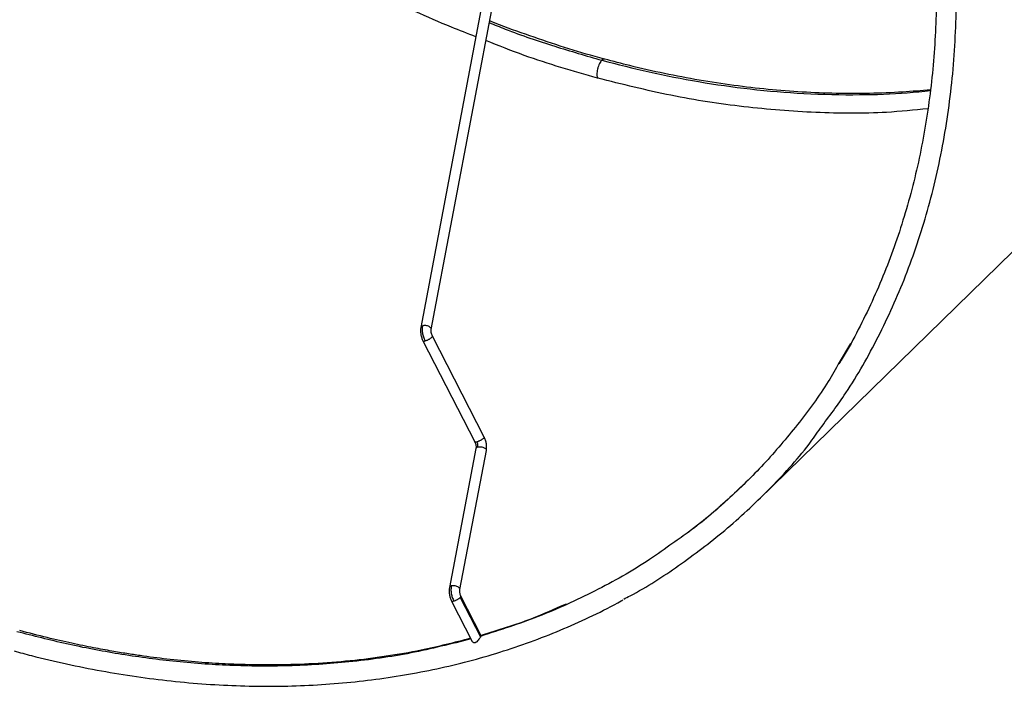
# Paper-space layout '_Trimétrica' of a CAD drawing. Header units: millimetres. Extents: x -414 to 138, y -368 to 179.
# Tile 2 of 5: x -236 to -51, y -368 to -243. Entities that reach past the tile are written whole.
import ezdxf

# ---------------------------------------------------------------- set-up
doc = ezdxf.new("R2010")
doc.units = ezdxf.units.MM

psp = doc.layouts.new('_Trimétrica')

# ---------------------------------------------------------------- linework, layer by layer
at = {"color": 7, "linetype": 'Continuous', "lineweight": 25}
for p, q in [((-128.32, -131.34), (-160.4, -300.68)), ((-158.43, -301.05), (-126.36, -131.71)), ((-96.75, -333.04), (13.39, -225.54)), ((-159.99, -303.21), (-150.25, -322.22)), ((-148.47, -321.31), (-158.22, -302.29)), ((-79.48, -303.71), (-81.6, -307.3)), ((-150.03, -323.47), (-155.02, -349.61)), ((-153.06, -349.98), (-148.06, -323.84)), ((-99.55, -330.17), (-100.5, -331.06)), ((-154.61, -352.15), (-150.7, -359.79)), ((-152.96, -351.47), (-149.15, -358.91)), ((-149.02, -358.67), (-152.84, -351.22)), ((-149.05, -358.75), (-149.15, -358.91))]:
    psp.add_line(p, q, dxfattribs=at)
for points, knots in [([(-85.15, -319.63), (-83.52, -317.45), (-79.48, -312.05), (-74.1, -302.48), (-68.92, -291.05), (-64.8, -278.76), (-61.8, -265.75), (-59.97, -252.13), (-59.36, -238.04), (-59.97, -223.61), (-61.8, -209), (-64.8, -194.36), (-68.92, -179.84), (-74.08, -165.58), (-80.17, -151.7), (-87.1, -138.33), (-94.74, -125.55), (-102.98, -113.45), (-111.7, -102.07), (-120.79, -91.46), (-130.13, -81.63), (-139.64, -72.6), (-149.21, -64.36), (-158.77, -56.89), (-168.26, -50.16), (-177.61, -44.14), (-187.35, -38.46), (-197.42, -33.2), (-207.77, -28.44), (-217.71, -24.45), (-227.22, -21.12), (-233.42, -19.34), (-236.45, -18.48)], [0, 0, 0, 0, 0.025314, 0.062756, 0.100826, 0.139413, 0.178397, 0.21765, 0.257039, 0.296429, 0.335682, 0.374666, 0.413253, 0.451322, 0.488765, 0.525481, 0.561386, 0.596405, 0.630479, 0.66356, 0.695615, 0.726621, 0.756563, 0.78544, 0.813257, 0.840024, 0.86576, 0.895314, 0.923461, 0.950254, 0.975747, 1, 1, 1, 1]), ([(-130.46, -86.46), (-128.56, -88.45), (-125.9, -91.22), (-122.1, -95.42), (-118.95, -99.03), (-115.29, -103.41), (-111.55, -108.09), (-107.76, -113.08), (-103.98, -118.32), (-100.26, -123.77), (-96.63, -129.4), (-93.12, -135.2), (-89.75, -141.13), (-86.54, -147.18), (-83.49, -153.34), (-80.63, -159.59), (-77.96, -165.92), (-75.49, -172.31), (-73.24, -178.75), (-71.2, -185.23), (-69.38, -191.74), (-67.8, -198.26), (-66.44, -204.79), (-65.33, -211.32), (-64.45, -217.83), (-63.82, -224.31), (-63.43, -230.75), (-63.29, -237.15), (-63.4, -243.5), (-63.76, -249.77), (-64.38, -255.97), (-65.24, -262.09), (-66.36, -268.11), (-67.73, -274.03), (-69.35, -279.83), (-71.22, -285.52), (-73.34, -291.07), (-75.71, -296.49), (-78.34, -301.75), (-80.33, -305.42), (-81.51, -307.29), (-81.66, -307.52)], [0, 0, 0, 0, 0.030564, 0.042711, 0.062906, 0.083845, 0.106288, 0.129701, 0.15387, 0.178622, 0.203836, 0.229422, 0.25531, 0.281449, 0.307799, 0.334326, 0.361006, 0.387817, 0.414742, 0.441769, 0.468885, 0.496082, 0.523352, 0.55069, 0.57809, 0.60555, 0.633066, 0.660638, 0.688264, 0.715944, 0.743679, 0.771471, 0.79932, 0.827229, 0.855201, 0.883238, 0.911344, 0.939523, 0.967777, 0.996109, 1, 1, 1, 1]), ([(-150.04, -245.98), (-151.58, -245.39), (-157.7, -243.08), (-168.24, -238.01), (-181.56, -230.81), (-194.54, -222.63), (-207.1, -213.6), (-219.17, -203.77), (-230.67, -193.2), (-241.54, -181.94), (-251.69, -170.08), (-261.09, -157.69), (-269.63, -144.82), (-276.5, -133.18), (-280.12, -125.73), (-281.54, -122.81)], [0, 0, 0, 0, 0.028041, 0.111504, 0.194967, 0.278429, 0.361892, 0.445355, 0.528818, 0.61228, 0.695743, 0.779206, 0.862669, 0.946131, 1, 1, 1, 1]), ([(-147.5, -243.34), (-146.5, -243.74), (-142.42, -245.41), (-135.34, -247.81), (-129.27, -249.56), (-126.31, -250.42)], [0, 0, 0, 0, 0.142333, 0.581866, 1, 1, 1, 1]), ([(-125.78, -250.18), (-126.39, -250.02), (-129.18, -249.29), (-134.14, -247.77), (-140.67, -245.56), (-145.11, -243.95), (-147.35, -243.03), (-147.44, -242.99)], [0, 0, 0, 0, 0.083608, 0.385233, 0.68673, 0.988077, 1, 1, 1, 1]), ([(-127.12, -253.78), (-131.73, -252.46), (-138.77, -250.46), (-145.74, -247.67), (-148.14, -246.71)], [0, 0, 0, 0, 0.655385, 1, 1, 1, 1]), ([(-125.79, -250.2), (-125.79, -250.2), (-125.84, -250.17), (-126.01, -250.19), (-126.19, -250.33), (-126.31, -250.42)], [0, 0, 0, 0, 0.00115, 0.349004, 1, 1, 1, 1]), ([(-64.42, -255.97), (-66.17, -256.13), (-69.96, -256.47), (-75.9, -256.68), (-82.2, -256.69), (-88.58, -256.44), (-95, -255.94), (-101.47, -255.19), (-107.98, -254.19), (-114.5, -252.94), (-120.44, -251.62), (-124.21, -250.6), (-125.78, -250.18)], [0, 0, 0, 0, 0.089185, 0.193731, 0.298241, 0.402718, 0.507162, 0.611573, 0.715954, 0.820301, 0.924616, 1, 1, 1, 1]), ([(-126.31, -250.42), (-126.38, -250.49), (-126.53, -250.66), (-126.75, -251.04), (-126.96, -251.51), (-127.13, -252.06), (-127.23, -252.61), (-127.25, -253.11), (-127.21, -253.5), (-127.15, -253.69), (-127.12, -253.78)], [0, 0, 0, 0, 0.109858, 0.231734, 0.363183, 0.5, 0.636817, 0.768266, 0.890142, 1, 1, 1, 1]), ([(-126.31, -250.42), (-123.35, -251.18), (-117.27, -252.74), (-107.94, -254.54), (-98.2, -255.93), (-88.06, -256.78), (-78.2, -256.97), (-70.26, -256.73), (-65.89, -256.25), (-64.44, -256.09)], [0, 0, 0, 0, 0.1404266, 0.2880398, 0.4431741, 0.6061507, 0.7772684, 0.9262864, 1, 1, 1, 1]), ([(-64.93, -259.54), (-67.52, -259.8), (-74.41, -260.49), (-86, -260.39), (-99.55, -259.33), (-113.29, -257.23), (-122.51, -254.93), (-127.12, -253.78)], [0, 0, 0, 0, 0.130799, 0.348099, 0.565399, 0.7827, 1, 1, 1, 1]), ([(-159.64, -300.33), (-159.71, -300.33), (-159.86, -300.33), (-159.98, -300.36), (-160.04, -300.37)], [0, 0, 0, 0, 0.514821, 1, 1, 1, 1]), ([(-158.45, -301.05), (-158.44, -301.01), (-158.42, -300.91), (-158.52, -300.75), (-158.7, -300.59), (-158.97, -300.45), (-159.3, -300.35), (-159.52, -300.34), (-159.64, -300.33)], [0, 0, 0, 0, 0.1224137, 0.2989485, 0.4605335, 0.631371, 0.8145653, 1, 1, 1, 1]), ([(-160.4, -300.68), (-160.43, -300.88), (-160.48, -301.28), (-160.42, -301.95), (-160.26, -302.62), (-160.08, -303.02), (-159.99, -303.21)], [0, 0, 0, 0, 0.248204, 0.503013, 0.756278, 1, 1, 1, 1]), ([(-160.04, -300.37), (-160.11, -300.4), (-160.27, -300.46), (-160.39, -300.58), (-160.39, -300.66), (-160.39, -300.68)], [0, 0, 0, 0, 0.410039, 0.849229, 1, 1, 1, 1]), ([(-159.57, -303.21), (-159.67, -302.98), (-159.88, -302.53), (-160.06, -301.78), (-160.13, -301.04), (-160.07, -300.59), (-160.04, -300.37)], [0, 0, 0, 0, 0.2459732, 0.5, 0.7540268, 1, 1, 1, 1]), ([(-158.22, -302.29), (-158.26, -302.19), (-158.36, -301.98), (-158.44, -301.65), (-158.47, -301.33), (-158.45, -301.14), (-158.43, -301.05)], [0, 0, 0, 0, 0.250501, 0.506026, 0.758464, 1, 1, 1, 1]), ([(-159.99, -303.2), (-159.99, -303.21), (-159.98, -303.24), (-159.92, -303.25), (-159.8, -303.26), (-159.66, -303.23), (-159.57, -303.21)], [0, 0, 0, 0, 0.116135, 0.347014, 0.574419, 1, 1, 1, 1]), ([(-159.57, -303.21), (-159.47, -303.17), (-159.31, -303.12), (-159.07, -303.01), (-158.88, -302.91), (-158.71, -302.81), (-158.51, -302.68), (-158.41, -302.59), (-158.34, -302.53)], [0, 0, 0, 0, 0.2433523, 0.3733856, 0.5054052, 0.6366347, 0.7643944, 1, 1, 1, 1]), ([(-158.34, -302.53), (-158.29, -302.48), (-158.22, -302.39), (-158.2, -302.32), (-158.22, -302.3), (-158.22, -302.3)], [0, 0, 0, 0, 0.550239, 0.848612, 1, 1, 1, 1]), ([(-81.6, -307.3), (-82.28, -308.48), (-84.64, -312.58), (-89.38, -318.99), (-95.69, -326.45), (-102.53, -333.11), (-108.27, -338.04), (-111.9, -340.54), (-112.94, -341.25)], [0, 0, 0, 0, 0.086969, 0.301259, 0.511513, 0.717404, 0.918656, 1, 1, 1, 1]), ([(-122.2, -351.78), (-121.79, -351.57), (-118.16, -349.75), (-111.74, -345.51), (-102.96, -338.94), (-94.78, -331.26), (-88.79, -324.79), (-85.86, -320.63), (-85.15, -319.63)], [0, 0, 0, 0, 0.027295, 0.242564, 0.464289, 0.692165, 0.925802, 1, 1, 1, 1]), ([(-149.82, -322.22), (-149.91, -322.24), (-150.05, -322.28), (-150.17, -322.27), (-150.23, -322.25), (-150.24, -322.23), (-150.24, -322.22)], [0, 0, 0, 0, 0.425581, 0.652986, 0.883865, 1, 1, 1, 1]), ([(-150.24, -322.23), (-150.2, -322.33), (-150.1, -322.53), (-150.02, -322.87), (-149.99, -323.19), (-150.01, -323.38), (-150.03, -323.47)], [0, 0, 0, 0, 0.250516, 0.506066, 0.758508, 1, 1, 1, 1]), ([(-148.59, -321.55), (-148.66, -321.6), (-148.76, -321.7), (-148.96, -321.83), (-149.14, -321.93), (-149.32, -322.02), (-149.56, -322.13), (-149.72, -322.19), (-149.82, -322.22)], [0, 0, 0, 0, 0.235606, 0.363365, 0.494595, 0.626614, 0.756648, 1, 1, 1, 1]), ([(-149.67, -323.17), (-149.66, -323.09), (-149.64, -322.95), (-149.66, -322.7), (-149.72, -322.45), (-149.79, -322.3), (-149.82, -322.22)], [0, 0, 0, 0, 0.245958, 0.5, 0.754042, 1, 1, 1, 1]), ([(-148.47, -321.31), (-148.47, -321.32), (-148.45, -321.34), (-148.47, -321.41), (-148.54, -321.49), (-148.59, -321.55)], [0, 0, 0, 0, 0.151388, 0.449761, 1, 1, 1, 1]), ([(-148.06, -323.84), (-148.04, -323.64), (-147.98, -323.24), (-148.04, -322.57), (-148.2, -321.9), (-148.38, -321.5), (-148.47, -321.31)], [0, 0, 0, 0, 0.248203, 0.503032, 0.756308, 1, 1, 1, 1]), ([(-150.01, -323.47), (-150.01, -323.45), (-150.01, -323.37), (-149.9, -323.26), (-149.74, -323.2), (-149.67, -323.17)], [0, 0, 0, 0, 0.150061, 0.589618, 1, 1, 1, 1]), ([(-149.67, -323.17), (-149.61, -323.15), (-149.49, -323.12), (-149.34, -323.12), (-149.27, -323.12)], [0, 0, 0, 0, 0.48517, 1, 1, 1, 1]), ([(-149.27, -323.12), (-149.15, -323.13), (-148.92, -323.14), (-148.59, -323.25), (-148.33, -323.38), (-148.15, -323.55), (-148.05, -323.71), (-148.07, -323.8), (-148.08, -323.84)], [0, 0, 0, 0, 0.1853753, 0.3684982, 0.5392616, 0.7007956, 0.8772778, 1, 1, 1, 1]), ([(-100.5, -331.06), (-101.58, -332.08), (-103.91, -334.29), (-107.09, -336.97), (-109.22, -338.59), (-109.97, -339.17)], [0, 0, 0, 0, 0.360727, 0.775067, 1, 1, 1, 1]), ([(-112.94, -341.25), (-114.39, -342.3), (-119.04, -345.65), (-127.46, -350.35), (-138.04, -355.21), (-145.43, -357.59), (-149.05, -358.75)], [0, 0, 0, 0, 0.135524, 0.434676, 0.722904, 1, 1, 1, 1]), ([(-155.02, -349.61), (-155.05, -349.81), (-155.1, -350.21), (-155.04, -350.89), (-154.88, -351.55), (-154.7, -351.95), (-154.61, -352.15)], [0, 0, 0, 0, 0.248203, 0.503032, 0.756308, 1, 1, 1, 1]), ([(-154.66, -349.31), (-154.74, -349.34), (-154.89, -349.4), (-155.01, -349.51), (-155.01, -349.59), (-155.01, -349.61)], [0, 0, 0, 0, 0.410382, 0.849939, 1, 1, 1, 1]), ([(-154.66, -349.31), (-154.69, -349.53), (-154.75, -349.97), (-154.68, -350.72), (-154.5, -351.47), (-154.29, -351.92), (-154.19, -352.14)], [0, 0, 0, 0, 0.245958, 0.5, 0.754042, 1, 1, 1, 1]), ([(-154.26, -349.26), (-154.33, -349.26), (-154.48, -349.26), (-154.6, -349.29), (-154.66, -349.31)], [0, 0, 0, 0, 0.51483, 1, 1, 1, 1]), ([(-153.07, -349.98), (-153.06, -349.94), (-153.04, -349.85), (-153.14, -349.69), (-153.32, -349.52), (-153.59, -349.39), (-153.92, -349.28), (-154.14, -349.27), (-154.26, -349.26)], [0, 0, 0, 0, 0.122722, 0.299204, 0.460738, 0.631502, 0.814625, 1, 1, 1, 1]), ([(-152.84, -351.23), (-152.89, -351.12), (-152.98, -350.92), (-153.06, -350.59), (-153.09, -350.26), (-153.07, -350.08), (-153.06, -349.98)], [0, 0, 0, 0, 0.250516, 0.506066, 0.758508, 1, 1, 1, 1]), ([(-236.97, -361.53), (-235.89, -361.83), (-232.61, -362.74), (-227.13, -364), (-220.54, -365.33), (-213.95, -366.4), (-207.37, -367.23), (-200.83, -367.81), (-194.32, -368.14), (-187.86, -368.21), (-181.46, -368.04), (-175.12, -367.6), (-168.87, -366.91), (-162.69, -365.96), (-156.61, -364.76), (-150.64, -363.3), (-144.78, -361.58), (-139.04, -359.61), (-133.43, -357.39), (-127.98, -354.89), (-124.29, -353.07), (-122.47, -352.01), (-122.36, -351.95)], [0, 0, 0, 0, 0.026061, 0.079113, 0.132291, 0.185587, 0.238991, 0.292496, 0.346098, 0.399793, 0.453577, 0.50745, 0.561412, 0.615462, 0.669602, 0.723835, 0.778165, 0.832595, 0.887131, 0.941778, 0.996543, 1, 1, 1, 1]), ([(-154.61, -352.15), (-154.61, -352.15), (-154.6, -352.17), (-154.54, -352.19), (-154.43, -352.2), (-154.28, -352.16), (-154.19, -352.14)], [0, 0, 0, 0, 0.077336, 0.31835, 0.555738, 1, 1, 1, 1]), ([(-154.19, -352.14), (-154.09, -352.11), (-153.93, -352.05), (-153.69, -351.94), (-153.51, -351.85), (-153.33, -351.75), (-153.13, -351.62), (-153.03, -351.53), (-152.96, -351.47)], [0, 0, 0, 0, 0.243352, 0.373386, 0.505405, 0.636635, 0.764394, 1, 1, 1, 1]), ([(-152.96, -351.47), (-152.91, -351.41), (-152.84, -351.33), (-152.82, -351.26), (-152.84, -351.23), (-152.85, -351.22)], [0, 0, 0, 0, 0.520983, 0.803492, 1, 1, 1, 1]), ([(-133.06, -352.71), (-135.24, -353.69), (-140.38, -355.99), (-145.88, -357.66), (-149.05, -358.62)], [0, 0, 0, 0, 0.4245057, 1, 1, 1, 1]), ([(-151.02, -359.16), (-154.1, -359.96), (-159.3, -361.31), (-166.93, -362.6), (-173.69, -363.46), (-180.54, -363.99), (-187.14, -364.21), (-192.89, -364.16), (-198.04, -363.96), (-202.96, -363.62), (-208.12, -363.11), (-212.41, -362.55), (-215.86, -362.03), (-218.78, -361.55), (-222.22, -360.91), (-226.28, -360.08), (-230.92, -359.02), (-234.2, -358.15), (-235.93, -357.7)], [0, 0, 0, 0, 0.118773, 0.200521, 0.283139, 0.365857, 0.446768, 0.5168, 0.567117, 0.625747, 0.686812, 0.743996, 0.772467, 0.80413, 0.843166, 0.889159, 0.94162, 1, 1, 1, 1]), ([(-150.96, -359.28), (-154.7, -360.22), (-162.16, -362.11), (-173.69, -363.72), (-185.09, -364.47), (-196.17, -364.38), (-206.87, -363.6), (-217.14, -362.21), (-226.95, -360.35), (-233.34, -358.71), (-236.45, -357.92)], [0, 0, 0, 0, 0.142831, 0.284535, 0.419484, 0.547845, 0.669828, 0.785673, 0.895639, 1, 1, 1, 1]), ([(-149.15, -358.91), (-149.17, -358.95), (-149.23, -359.03), (-149.37, -359.24), (-149.58, -359.51), (-149.81, -359.77), (-150.01, -359.92), (-150.17, -360), (-150.33, -360.02), (-150.51, -359.97), (-150.65, -359.89), (-150.68, -359.8), (-150.69, -359.78)], [0, 0, 0, 0, 0.07969, 0.161663, 0.323142, 0.484674, 0.565866, 0.6469, 0.728078, 0.809221, 0.970291, 1, 1, 1, 1]), ([(-149.03, -358.67), (-149.03, -358.67), (-149.01, -358.67), (-149.03, -358.72), (-149.05, -358.75)], [0, 0, 0, 0, 0.193704, 1, 1, 1, 1])]:
    psp.add_open_spline(points, degree=3, knots=knots, dxfattribs=at)

doc.saveas('drawing.dxf')
